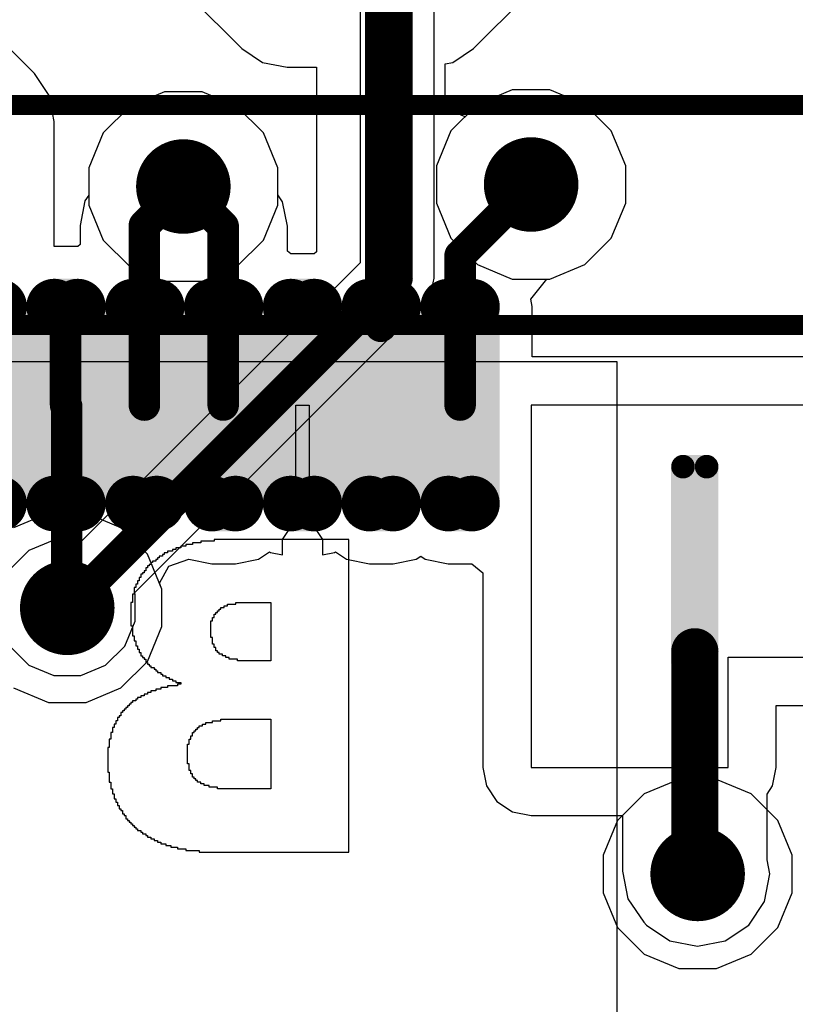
# Model space of a CAD drawing. Header units: millimetres. Extents: x -0.08 to 3.17, y -0.08 to 4.88.
# Tile 74 of 256: x 1.75 to 1.94, y 1.29 to 1.53. Entities that reach past the tile are written whole.
import ezdxf

# ---------------------------------------------------------------- set-up
doc = ezdxf.new("R2010")
doc.units = ezdxf.units.MM
doc.header["$MEASUREMENT"] = 0
for name, color, linetype in [('BottomLayer', 5, 'Continuous'), ('BottomOverlay', 54, 'Continuous'), ('Mechanical13', 56, 'Continuous'), ('Mechanical15', 56, 'Continuous'), ('MidLayer1', 16, 'Continuous'), ('MidLayer2', 76, 'Continuous'), ('MultiLayer', 9, 'Continuous'), ('TopLayer', 1, 'Continuous'), ('TopPaste', 8, 'Continuous'), ('TopSolder', 216, 'Continuous'), ('ViaHoleLayer', 16, 'Continuous')]:
    doc.layers.add(name, color=color, linetype=linetype)

# ---------------------------------------------------------------- blocks, each defined once
blk = doc.blocks.new('SFV24R_1STBE1HLF_F_________1_534')
at = {"layer": 'Mechanical13', "const_width": 0.005}
blk.add_lwpolyline([(-0.345, 0.02), (0.345, 0.02)], dxfattribs=at)
at = {"layer": 'Mechanical15', "const_width": 0.005}
blk.add_lwpolyline([(-0.39, 0.075), (0.39, 0.075)], dxfattribs=at)
at = {"layer": 'TopLayer'}
for p, q in [((0.32087, 0), (0.24409, 0)), ((0.24409, 0), (0.24409, -0.09055)), ((0.29331, -0.09055), (0.29331, -0.06299)), ((0.29331, -0.06299), (0.34843, -0.06299)), ((0.24409, -0.09055), (0.29331, -0.09055))]:
    blk.add_line(p, q, dxfattribs=at)
at = {"layer": 'TopLayer', "const_width": 0.00295}
for points in [[(0.12352, 0.02461, 1), (0.12648, 0.02461, 1)], [(0.12943, 0.02461, 1), (0.13238, 0.02461, 1)], [(0.14321, 0.02461, 1), (0.14616, 0.02461, 1)], [(0.14911, 0.02461, 1), (0.15207, 0.02461, 1)], [(0.16289, 0.02461, 1), (0.16585, 0.02461, 1)], [(0.1688, 0.02461, 1), (0.17175, 0.02461, 1)], [(0.18258, 0.02461, 1), (0.18553, 0.02461, 1)], [(0.18848, 0.02461, 1), (0.19144, 0.02461, 1)], [(0.20226, 0.02461, 1), (0.20522, 0.02461, 1)], [(0.20817, 0.02461, 1), (0.21112, 0.02461, 1)], [(0.22195, 0.02461, 1), (0.2249, 0.02461, 1)], [(0.22785, 0.02461, 1), (0.23081, 0.02461, 1)], [(0.28057, -0.01539, 1), (0.28352, -0.01539, 1)], [(0.28648, -0.01539, 1), (0.28943, -0.01539, 1)], [(0.12352, -0.02461, 1), (0.12648, -0.02461, 1)], [(0.12943, -0.02461, 1), (0.13238, -0.02461, 1)], [(0.14321, -0.02461, 1), (0.14616, -0.02461, 1)], [(0.14911, -0.02461, 1), (0.15207, -0.02461, 1)], [(0.16289, -0.02461, 1), (0.16585, -0.02461, 1)], [(0.1688, -0.02461, 1), (0.17175, -0.02461, 1)], [(0.18258, -0.02461, 1), (0.18553, -0.02461, 1)], [(0.18848, -0.02461, 1), (0.19144, -0.02461, 1)], [(0.20226, -0.02461, 1), (0.20522, -0.02461, 1)], [(0.20817, -0.02461, 1), (0.21112, -0.02461, 1)], [(0.22195, -0.02461, 1), (0.2249, -0.02461, 1)], [(0.22785, -0.02461, 1), (0.23081, -0.02461, 1)], [(0.28057, -0.06461, 1), (0.28352, -0.06461, 1)], [(0.28648, -0.06461, 1), (0.28943, -0.06461, 1)]]:
    blk.add_lwpolyline(points, format="xyb", close=True, dxfattribs=at)
at = {"layer": 'TopLayer'}
for points in [[(0.13091, 0.02756), (0.125, 0.02756), (0.13091, -0.02756), (0.125, -0.02756)], [(0.15059, 0.02756), (0.14469, 0.02756), (0.15059, -0.02756), (0.14469, -0.02756)], [(0.17028, 0.02756), (0.16437, 0.02756), (0.17028, -0.02756), (0.16437, -0.02756)], [(0.18996, 0.02756), (0.18406, 0.02756), (0.18996, -0.02756), (0.18406, -0.02756)], [(0.20965, 0.02756), (0.20374, 0.02756), (0.20965, -0.02756), (0.20374, -0.02756)], [(0.22933, 0.02756), (0.22343, 0.02756), (0.22933, -0.02756), (0.22343, -0.02756)], [(0.13386, 0.02461), (0.12205, 0.02461), (0.13386, -0.02461), (0.12205, -0.02461)], [(0.15354, 0.02461), (0.14173, 0.02461), (0.15354, -0.02461), (0.14173, -0.02461)], [(0.17323, 0.02461), (0.16142, 0.02461), (0.17323, -0.02461), (0.16142, -0.02461)], [(0.19291, 0.02461), (0.1811, 0.02461), (0.19291, -0.02461), (0.1811, -0.02461)], [(0.2126, 0.02461), (0.20079, 0.02461), (0.2126, -0.02461), (0.20079, -0.02461)], [(0.23228, 0.02461), (0.22047, 0.02461), (0.23228, -0.02461), (0.22047, -0.02461)], [(0.28205, -0.06756), (0.28795, -0.06756), (0.28205, -0.01244), (0.28795, -0.01244)], [(0.27909, -0.06461), (0.29091, -0.06461), (0.27909, -0.01539), (0.29091, -0.01539)]]:
    blk.add_solid(points, dxfattribs=at)
at = {"layer": 'TopPaste', "const_width": 0.00295}
for points in [[(0.12352, 0.02461, 1), (0.12648, 0.02461, 1)], [(0.12943, 0.02461, 1), (0.13238, 0.02461, 1)], [(0.14321, 0.02461, 1), (0.14616, 0.02461, 1)], [(0.14911, 0.02461, 1), (0.15207, 0.02461, 1)], [(0.16289, 0.02461, 1), (0.16585, 0.02461, 1)], [(0.1688, 0.02461, 1), (0.17175, 0.02461, 1)], [(0.18258, 0.02461, 1), (0.18553, 0.02461, 1)], [(0.18848, 0.02461, 1), (0.19144, 0.02461, 1)], [(0.20226, 0.02461, 1), (0.20522, 0.02461, 1)], [(0.20817, 0.02461, 1), (0.21112, 0.02461, 1)], [(0.22195, 0.02461, 1), (0.2249, 0.02461, 1)], [(0.22785, 0.02461, 1), (0.23081, 0.02461, 1)], [(0.28057, -0.01539, 1), (0.28352, -0.01539, 1)], [(0.28648, -0.01539, 1), (0.28943, -0.01539, 1)], [(0.12352, -0.02461, 1), (0.12648, -0.02461, 1)], [(0.12943, -0.02461, 1), (0.13238, -0.02461, 1)], [(0.14321, -0.02461, 1), (0.14616, -0.02461, 1)], [(0.14911, -0.02461, 1), (0.15207, -0.02461, 1)], [(0.16289, -0.02461, 1), (0.16585, -0.02461, 1)], [(0.1688, -0.02461, 1), (0.17175, -0.02461, 1)], [(0.18258, -0.02461, 1), (0.18553, -0.02461, 1)], [(0.18848, -0.02461, 1), (0.19144, -0.02461, 1)], [(0.20226, -0.02461, 1), (0.20522, -0.02461, 1)], [(0.20817, -0.02461, 1), (0.21112, -0.02461, 1)], [(0.22195, -0.02461, 1), (0.2249, -0.02461, 1)], [(0.22785, -0.02461, 1), (0.23081, -0.02461, 1)], [(0.28057, -0.06461, 1), (0.28352, -0.06461, 1)], [(0.28648, -0.06461, 1), (0.28943, -0.06461, 1)]]:
    blk.add_lwpolyline(points, format="xyb", close=True, dxfattribs=at)
at = {"layer": 'TopPaste'}
for points in [[(0.13091, 0.02756), (0.125, 0.02756), (0.13091, -0.02756), (0.125, -0.02756)], [(0.15059, 0.02756), (0.14469, 0.02756), (0.15059, -0.02756), (0.14469, -0.02756)], [(0.17028, 0.02756), (0.16437, 0.02756), (0.17028, -0.02756), (0.16437, -0.02756)], [(0.18996, 0.02756), (0.18406, 0.02756), (0.18996, -0.02756), (0.18406, -0.02756)], [(0.20965, 0.02756), (0.20374, 0.02756), (0.20965, -0.02756), (0.20374, -0.02756)], [(0.22933, 0.02756), (0.22343, 0.02756), (0.22933, -0.02756), (0.22343, -0.02756)], [(0.13386, 0.02461), (0.12205, 0.02461), (0.13386, -0.02461), (0.12205, -0.02461)], [(0.15354, 0.02461), (0.14173, 0.02461), (0.15354, -0.02461), (0.14173, -0.02461)], [(0.17323, 0.02461), (0.16142, 0.02461), (0.17323, -0.02461), (0.16142, -0.02461)], [(0.19291, 0.02461), (0.1811, 0.02461), (0.19291, -0.02461), (0.1811, -0.02461)], [(0.2126, 0.02461), (0.20079, 0.02461), (0.2126, -0.02461), (0.20079, -0.02461)], [(0.23228, 0.02461), (0.22047, 0.02461), (0.23228, -0.02461), (0.22047, -0.02461)], [(0.28205, -0.06756), (0.28795, -0.06756), (0.28205, -0.01244), (0.28795, -0.01244)], [(0.27909, -0.06461), (0.29091, -0.06461), (0.27909, -0.01539), (0.29091, -0.01539)]]:
    blk.add_solid(points, dxfattribs=at)
at = {"layer": 'TopSolder'}
for points, const_width in [([(0.10774, 0.02461, 1), (0.1147, 0.02461, 1)], 0.00695), ([(0.12152, 0.02461, 1), (0.12848, 0.02461, 1)], 0.00695), ([(0.12743, 0.02461, 1), (0.13438, 0.02461, 1)], 0.00695), ([(0.14121, 0.02461, 1), (0.14816, 0.02461, 1)], 0.00695), ([(0.14711, 0.02461, 1), (0.15407, 0.02461, 1)], 0.00695), ([(0.16089, 0.02461, 1), (0.16785, 0.02461, 1)], 0.00695), ([(0.1668, 0.02461, 1), (0.17375, 0.02461, 1)], 0.00695), ([(0.18058, 0.02461, 1), (0.18753, 0.02461, 1)], 0.00695), ([(0.18648, 0.02461, 1), (0.19344, 0.02461, 1)], 0.00695), ([(0.20026, 0.02461, 1), (0.20722, 0.02461, 1)], 0.00695), ([(0.20617, 0.02461, 1), (0.21312, 0.02461, 1)], 0.00695), ([(0.21995, 0.02461, 1), (0.2269, 0.02461, 1)], 0.00695), ([(0.22585, 0.02461, 1), (0.23281, 0.02461, 1)], 0.00695), ([(0.28057, -0.01539, 1), (0.28352, -0.01539, 1)], 0.00295), ([(0.28648, -0.01539, 1), (0.28943, -0.01539, 1)], 0.00295), ([(0.10774, -0.02461, 1), (0.1147, -0.02461, 1)], 0.00695), ([(0.12152, -0.02461, 1), (0.12848, -0.02461, 1)], 0.00695), ([(0.12743, -0.02461, 1), (0.13438, -0.02461, 1)], 0.00695), ([(0.14121, -0.02461, 1), (0.14816, -0.02461, 1)], 0.00695), ([(0.14711, -0.02461, 1), (0.15407, -0.02461, 1)], 0.00695), ([(0.16089, -0.02461, 1), (0.16785, -0.02461, 1)], 0.00695), ([(0.1668, -0.02461, 1), (0.17375, -0.02461, 1)], 0.00695), ([(0.18058, -0.02461, 1), (0.18753, -0.02461, 1)], 0.00695), ([(0.18648, -0.02461, 1), (0.19344, -0.02461, 1)], 0.00695), ([(0.20026, -0.02461, 1), (0.20722, -0.02461, 1)], 0.00695), ([(0.20617, -0.02461, 1), (0.21312, -0.02461, 1)], 0.00695), ([(0.21995, -0.02461, 1), (0.2269, -0.02461, 1)], 0.00695), ([(0.22585, -0.02461, 1), (0.23281, -0.02461, 1)], 0.00695), ([(0.28057, -0.06461, 1), (0.28352, -0.06461, 1)], 0.00295), ([(0.28648, -0.06461, 1), (0.28943, -0.06461, 1)], 0.00295)]:
    blk.add_lwpolyline(points, format="xyb", close=True, dxfattribs=dict(at, const_width=const_width))
for points in [[(0.13091, 0.03156), (0.125, 0.03156), (0.13091, -0.03156), (0.125, -0.03156)], [(0.15059, 0.03156), (0.14469, 0.03156), (0.15059, -0.03156), (0.14469, -0.03156)], [(0.17028, 0.03156), (0.16437, 0.03156), (0.17028, -0.03156), (0.16437, -0.03156)], [(0.18996, 0.03156), (0.18406, 0.03156), (0.18996, -0.03156), (0.18406, -0.03156)], [(0.20965, 0.03156), (0.20374, 0.03156), (0.20965, -0.03156), (0.20374, -0.03156)], [(0.22933, 0.03156), (0.22343, 0.03156), (0.22933, -0.03156), (0.22343, -0.03156)], [(0.11817, 0.02461), (0.09836, 0.02461), (0.11817, -0.02461), (0.09836, -0.02461)], [(0.13786, 0.02461), (0.11805, 0.02461), (0.13786, -0.02461), (0.11805, -0.02461)], [(0.15754, 0.02461), (0.13773, 0.02461), (0.15754, -0.02461), (0.13773, -0.02461)], [(0.17723, 0.02461), (0.15742, 0.02461), (0.17723, -0.02461), (0.15742, -0.02461)], [(0.19691, 0.02461), (0.1771, 0.02461), (0.19691, -0.02461), (0.1771, -0.02461)], [(0.2166, 0.02461), (0.19679, 0.02461), (0.2166, -0.02461), (0.19679, -0.02461)], [(0.23628, 0.02461), (0.21647, 0.02461), (0.23628, -0.02461), (0.21647, -0.02461)], [(0.28205, -0.06756), (0.28795, -0.06756), (0.28205, -0.01244), (0.28795, -0.01244)], [(0.27909, -0.06461), (0.29091, -0.06461), (0.27909, -0.01539), (0.29091, -0.01539)]]:
    blk.add_solid(points, dxfattribs=at)

msp = doc.modelspace()

# ---------------------------------------------------------------- linework, layer by layer
at = {"layer": 'BottomLayer'}
for p, q in [((1.87325, 1.51575), (1.86457, 1.51215)), ((1.88265, 1.51575), (1.87325, 1.51575)), ((1.89133, 1.51215), (1.88265, 1.51575)), ((1.7864, 1.51525), (1.77772, 1.51165)), ((1.7958, 1.51525), (1.7864, 1.51525)), ((1.80448, 1.51165), (1.7958, 1.51525)), ((1.77772, 1.51165), (1.77107, 1.50501)), ((1.81112, 1.50501), (1.80448, 1.51165)), ((1.86457, 1.51215), (1.85793, 1.50551)), ((1.89798, 1.50551), (1.89133, 1.51215)), ((1.77107, 1.50501), (1.76748, 1.49633)), ((1.81472, 1.49633), (1.81112, 1.50501)), ((1.85793, 1.50551), (1.85433, 1.49682)), ((1.90157, 1.49682), (1.89798, 1.50551)), ((1.76748, 1.49633), (1.76748, 1.48693)), ((1.81472, 1.48693), (1.81472, 1.49633)), ((1.85433, 1.49682), (1.85433, 1.48743)), ((1.90157, 1.48743), (1.90157, 1.49682)), ((1.76748, 1.48693), (1.77107, 1.47825)), ((1.81112, 1.47825), (1.81472, 1.48693)), ((1.85433, 1.48743), (1.85793, 1.47875)), ((1.89798, 1.47875), (1.90157, 1.48743)), ((1.77107, 1.47825), (1.77772, 1.4716)), ((1.80448, 1.4716), (1.81112, 1.47825)), ((1.85793, 1.47875), (1.86457, 1.4721)), ((1.89133, 1.4721), (1.89798, 1.47875)), ((1.77772, 1.4716), (1.7864, 1.46801)), ((1.7958, 1.46801), (1.80448, 1.4716)), ((1.86457, 1.4721), (1.87325, 1.4685)), ((1.88265, 1.4685), (1.89133, 1.4721)), ((1.7864, 1.46801), (1.7958, 1.46801)), ((1.87325, 1.4685), (1.88265, 1.4685)), ((1.7574, 1.40997), (1.74871, 1.40637)), ((1.76679, 1.40997), (1.7574, 1.40997)), ((1.77548, 1.40637), (1.76679, 1.40997)), ((1.78212, 1.39973), (1.77548, 1.40637)), ((1.78572, 1.39104), (1.78212, 1.39973)), ((1.78572, 1.38165), (1.78572, 1.39104)), ((1.78212, 1.37296), (1.78572, 1.38165)), ((1.77548, 1.36632), (1.78212, 1.37296)), ((1.74871, 1.36632), (1.7574, 1.36272)), ((1.76679, 1.36272), (1.77548, 1.36632)), ((1.7574, 1.36272), (1.76679, 1.36272))]:
    msp.add_line(p, q, dxfattribs=at)
at = {"layer": 'BottomLayer', "const_width": 0.01181}
for points in [[(1.78519, 1.49163, 1), (1.797, 1.49163, 1)], [(1.87205, 1.49213, 1), (1.88386, 1.49213, 1)], [(1.75619, 1.38634, 1), (1.768, 1.38634, 1)], [(1.91364, 1.31984, 1), (1.92545, 1.31984, 1)]]:
    msp.add_lwpolyline(points, format="xyb", close=True, dxfattribs=at)
at = {"layer": 'BottomOverlay'}
for p, q in [((1.20598, 1.44793), (1.89939, 1.44793)), ((1.89939, 1.44793), (1.89939, 1.12243)), ((1.79547, 1.40262), (1.79339, 1.40262)), ((1.79339, 1.40262), (1.79339, 1.4022)), ((1.79879, 1.40303), (1.79547, 1.40303)), ((1.79547, 1.40303), (1.79547, 1.40262)), ((1.83246, 1.40345), (1.79879, 1.40345)), ((1.79879, 1.40345), (1.79879, 1.40303)), ((1.83246, 1.32987), (1.83246, 1.40345)), ((1.78715, 1.40012), (1.78632, 1.40012)), ((1.78632, 1.40012), (1.78632, 1.39971)), ((1.7884, 1.40054), (1.78715, 1.40054)), ((1.78715, 1.40054), (1.78715, 1.40012)), ((1.78923, 1.40095), (1.7884, 1.40095)), ((1.7884, 1.40095), (1.7884, 1.40054)), ((1.79048, 1.40137), (1.78923, 1.40137)), ((1.78923, 1.40137), (1.78923, 1.40095)), ((1.79172, 1.40178), (1.79048, 1.40178)), ((1.79048, 1.40178), (1.79048, 1.40137)), ((1.79339, 1.4022), (1.79172, 1.4022)), ((1.79172, 1.4022), (1.79172, 1.40178)), ((1.78341, 1.39763), (1.78299, 1.39763)), ((1.78299, 1.39763), (1.78299, 1.39721)), ((1.78424, 1.39804), (1.78341, 1.39804)), ((1.78341, 1.39804), (1.78341, 1.39763)), ((1.78466, 1.39846), (1.78424, 1.39846)), ((1.78424, 1.39846), (1.78424, 1.39804)), ((1.78507, 1.39887), (1.78466, 1.39887)), ((1.78466, 1.39887), (1.78466, 1.39846)), ((1.7859, 1.39929), (1.78507, 1.39929)), ((1.78507, 1.39929), (1.78507, 1.39887)), ((1.78632, 1.39971), (1.7859, 1.39971)), ((1.7859, 1.39971), (1.7859, 1.39929)), ((1.78133, 1.39513), (1.78092, 1.39513)), ((1.78092, 1.39513), (1.78092, 1.39472)), ((1.78175, 1.39555), (1.78133, 1.39555)), ((1.78133, 1.39555), (1.78133, 1.39513)), ((1.78216, 1.39638), (1.78175, 1.39638)), ((1.78175, 1.39638), (1.78175, 1.39555)), ((1.78258, 1.3968), (1.78216, 1.3968)), ((1.78216, 1.3968), (1.78216, 1.39638)), ((1.78299, 1.39721), (1.78258, 1.39721)), ((1.78258, 1.39721), (1.78258, 1.3968)), ((1.78008, 1.39305), (1.77967, 1.39305)), ((1.77967, 1.39305), (1.77967, 1.39222)), ((1.7805, 1.39389), (1.78008, 1.39389)), ((1.78008, 1.39389), (1.78008, 1.39305)), ((1.78092, 1.39472), (1.7805, 1.39472)), ((1.7805, 1.39472), (1.7805, 1.39389)), ((1.77925, 1.39139), (1.77884, 1.39139)), ((1.77884, 1.39139), (1.77884, 1.38973)), ((1.77967, 1.39222), (1.77925, 1.39222)), ((1.77925, 1.39222), (1.77925, 1.39139)), ((1.77884, 1.38973), (1.77842, 1.38973)), ((1.77842, 1.38973), (1.77842, 1.38765)), ((1.77842, 1.38765), (1.77801, 1.38765)), ((1.77801, 1.38765), (1.77801, 1.38183)), ((1.79962, 1.38516), (1.79962, 1.38557)), ((1.79962, 1.38557), (1.80004, 1.38557)), ((1.80004, 1.38557), (1.80004, 1.38599)), ((1.80004, 1.38599), (1.80045, 1.38599)), ((1.80045, 1.38599), (1.80045, 1.3864)), ((1.80045, 1.3864), (1.80129, 1.3864)), ((1.80129, 1.3864), (1.80129, 1.38682)), ((1.80129, 1.38682), (1.80212, 1.38682)), ((1.80212, 1.38682), (1.80212, 1.38723)), ((1.80212, 1.38723), (1.80419, 1.38723)), ((1.80419, 1.38723), (1.80419, 1.38765)), ((1.80419, 1.38765), (1.81292, 1.38765)), ((1.81292, 1.38765), (1.81292, 1.37767)), ((1.79796, 1.37892), (1.79796, 1.38308)), ((1.79796, 1.38308), (1.79838, 1.38308)), ((1.79838, 1.38308), (1.79838, 1.38391)), ((1.79838, 1.38391), (1.79879, 1.38391)), ((1.79879, 1.38391), (1.79879, 1.38474)), ((1.79879, 1.38474), (1.79921, 1.38474)), ((1.79921, 1.38474), (1.79921, 1.38516)), ((1.79921, 1.38516), (1.79962, 1.38516)), ((1.77801, 1.38183), (1.77842, 1.38183)), ((1.77842, 1.38183), (1.77842, 1.37934)), ((1.77842, 1.37934), (1.77884, 1.37934)), ((1.77884, 1.37934), (1.77884, 1.37809)), ((1.77884, 1.37809), (1.77925, 1.37809)), ((1.77925, 1.37809), (1.77925, 1.37684)), ((1.79838, 1.37892), (1.79796, 1.37892)), ((1.79838, 1.37726), (1.79838, 1.37892)), ((1.77925, 1.37684), (1.77967, 1.37684)), ((1.77967, 1.37684), (1.77967, 1.37601)), ((1.77967, 1.37601), (1.78008, 1.37601)), ((1.78008, 1.37601), (1.78008, 1.37518)), ((1.79879, 1.37726), (1.79838, 1.37726)), ((1.79879, 1.37643), (1.79879, 1.37726)), ((1.79921, 1.37643), (1.79879, 1.37643)), ((1.79921, 1.37559), (1.79921, 1.37643)), ((1.79962, 1.37559), (1.79921, 1.37559)), ((1.79962, 1.37518), (1.79962, 1.37559)), ((1.81292, 1.37767), (1.81292, 1.37726)), ((1.81292, 1.37726), (1.81292, 1.3731)), ((1.78008, 1.37518), (1.7805, 1.37518)), ((1.7805, 1.37518), (1.7805, 1.37435)), ((1.7805, 1.37435), (1.78092, 1.37435)), ((1.78092, 1.37435), (1.78092, 1.37393)), ((1.78092, 1.37393), (1.78133, 1.37393)), ((1.78133, 1.37393), (1.78133, 1.37352)), ((1.78133, 1.37352), (1.78175, 1.37352)), ((1.78175, 1.37352), (1.78175, 1.37268)), ((1.80004, 1.37518), (1.79962, 1.37518)), ((1.80004, 1.37476), (1.80004, 1.37518)), ((1.80087, 1.37476), (1.80004, 1.37476)), ((1.80087, 1.37435), (1.80087, 1.37476)), ((1.8017, 1.37435), (1.80087, 1.37435)), ((1.8017, 1.37393), (1.8017, 1.37435)), ((1.80253, 1.37393), (1.8017, 1.37393)), ((1.80253, 1.37352), (1.80253, 1.37393)), ((1.80461, 1.37352), (1.80253, 1.37352)), ((1.80461, 1.3731), (1.80461, 1.37352)), ((1.81292, 1.3731), (1.80461, 1.3731)), ((1.78175, 1.37268), (1.78216, 1.37268)), ((1.78216, 1.37268), (1.78216, 1.37227)), ((1.78216, 1.37227), (1.78258, 1.37227)), ((1.78258, 1.37227), (1.78258, 1.37185)), ((1.78258, 1.37185), (1.78299, 1.37185)), ((1.78299, 1.37185), (1.78299, 1.37144)), ((1.78299, 1.37144), (1.78383, 1.37144)), ((1.78383, 1.37144), (1.78383, 1.37102)), ((1.78383, 1.37102), (1.78424, 1.37102)), ((1.78424, 1.37102), (1.78424, 1.37061)), ((1.78424, 1.37061), (1.78466, 1.37061)), ((1.78466, 1.37061), (1.78466, 1.37019)), ((1.78466, 1.37019), (1.78549, 1.37019)), ((1.78549, 1.37019), (1.78549, 1.36977)), ((1.78549, 1.36977), (1.7859, 1.36977)), ((1.7859, 1.36977), (1.7859, 1.36936)), ((1.7859, 1.36936), (1.78674, 1.36936)), ((1.78674, 1.36936), (1.78674, 1.36894)), ((1.78674, 1.36894), (1.78757, 1.36894)), ((1.78757, 1.36894), (1.78757, 1.36853)), ((1.78757, 1.36853), (1.7884, 1.36853)), ((1.7884, 1.36853), (1.7884, 1.36811)), ((1.7884, 1.36811), (1.78923, 1.36811)), ((1.78923, 1.36811), (1.78923, 1.3677)), ((1.78424, 1.36562), (1.78299, 1.36562)), ((1.78299, 1.36562), (1.78299, 1.3652)), ((1.78549, 1.36603), (1.78424, 1.36603)), ((1.78424, 1.36603), (1.78424, 1.36562)), ((1.78715, 1.36645), (1.78549, 1.36645)), ((1.78549, 1.36645), (1.78549, 1.36603)), ((1.78965, 1.36686), (1.78715, 1.36686)), ((1.78715, 1.36686), (1.78715, 1.36645)), ((1.78923, 1.3677), (1.79048, 1.3677)), ((1.79048, 1.36728), (1.78965, 1.36728)), ((1.78965, 1.36728), (1.78965, 1.36686)), ((1.79048, 1.3677), (1.79048, 1.36728)), ((1.77967, 1.36354), (1.77925, 1.36354)), ((1.77925, 1.36354), (1.77925, 1.36312)), ((1.7805, 1.36395), (1.77967, 1.36395)), ((1.77967, 1.36395), (1.77967, 1.36354)), ((1.78133, 1.36437), (1.7805, 1.36437)), ((1.7805, 1.36437), (1.7805, 1.36395)), ((1.78216, 1.36479), (1.78133, 1.36479)), ((1.78133, 1.36479), (1.78133, 1.36437)), ((1.78299, 1.3652), (1.78216, 1.3652)), ((1.78216, 1.3652), (1.78216, 1.36479)), ((1.77676, 1.36104), (1.77634, 1.36104)), ((1.77634, 1.36104), (1.77634, 1.36063)), ((1.77717, 1.36146), (1.77676, 1.36146)), ((1.77676, 1.36146), (1.77676, 1.36104)), ((1.77759, 1.36188), (1.77717, 1.36188)), ((1.77717, 1.36188), (1.77717, 1.36146)), ((1.77801, 1.36229), (1.77759, 1.36229)), ((1.77759, 1.36229), (1.77759, 1.36188)), ((1.77842, 1.36271), (1.77801, 1.36271)), ((1.77801, 1.36271), (1.77801, 1.36229)), ((1.77925, 1.36312), (1.77842, 1.36312)), ((1.77842, 1.36312), (1.77842, 1.36271)), ((1.7751, 1.35897), (1.77468, 1.35897)), ((1.77468, 1.35897), (1.77468, 1.35813)), ((1.77551, 1.35938), (1.7751, 1.35938)), ((1.7751, 1.35938), (1.7751, 1.35897)), ((1.77593, 1.36021), (1.77551, 1.36021)), ((1.77551, 1.36021), (1.77551, 1.35938)), ((1.77634, 1.36063), (1.77593, 1.36063)), ((1.77593, 1.36063), (1.77593, 1.36021)), ((1.80045, 1.35813), (1.80045, 1.35855)), ((1.80045, 1.35855), (1.81292, 1.35855)), ((1.81292, 1.35855), (1.81292, 1.34109)), ((1.77385, 1.35647), (1.77343, 1.35647)), ((1.77343, 1.35647), (1.77343, 1.35522)), ((1.77426, 1.3573), (1.77385, 1.3573)), ((1.77385, 1.3573), (1.77385, 1.35647)), ((1.77468, 1.35813), (1.77426, 1.35813)), ((1.77426, 1.35813), (1.77426, 1.3573)), ((1.79422, 1.35564), (1.79422, 1.35606)), ((1.79422, 1.35606), (1.79463, 1.35606)), ((1.79463, 1.35606), (1.79463, 1.35647)), ((1.79463, 1.35647), (1.79505, 1.35647)), ((1.79505, 1.35647), (1.79505, 1.35689)), ((1.79505, 1.35689), (1.79588, 1.35689)), ((1.79588, 1.35689), (1.79588, 1.3573)), ((1.79588, 1.3573), (1.79671, 1.3573)), ((1.79671, 1.3573), (1.79671, 1.35772)), ((1.79671, 1.35772), (1.79838, 1.35772)), ((1.79838, 1.35772), (1.79838, 1.35813)), ((1.79838, 1.35813), (1.80045, 1.35813)), ((1.77302, 1.35356), (1.7726, 1.35356)), ((1.7726, 1.35356), (1.7726, 1.35148)), ((1.77343, 1.35522), (1.77302, 1.35522)), ((1.77302, 1.35522), (1.77302, 1.35356)), ((1.79256, 1.35231), (1.79256, 1.35356)), ((1.79256, 1.35356), (1.79297, 1.35356)), ((1.79297, 1.35356), (1.79297, 1.35439)), ((1.79297, 1.35439), (1.79339, 1.35439)), ((1.79339, 1.35439), (1.79339, 1.35522)), ((1.79339, 1.35522), (1.7938, 1.35522)), ((1.7938, 1.35522), (1.7938, 1.35564)), ((1.7938, 1.35564), (1.79422, 1.35564)), ((1.7726, 1.35148), (1.77219, 1.35148)), ((1.77219, 1.35148), (1.77219, 1.34525)), ((1.79214, 1.3494), (1.79214, 1.35231)), ((1.79214, 1.35231), (1.79256, 1.35231)), ((1.79214, 1.34899), (1.79214, 1.3494)), ((1.79214, 1.34733), (1.79214, 1.34899)), ((1.79256, 1.34733), (1.79214, 1.34733)), ((1.79256, 1.34566), (1.79256, 1.34733)), ((1.77219, 1.34525), (1.7726, 1.34525)), ((1.7726, 1.34525), (1.7726, 1.34275)), ((1.79297, 1.34566), (1.79256, 1.34566)), ((1.79297, 1.34483), (1.79297, 1.34566)), ((1.79339, 1.34483), (1.79297, 1.34483)), ((1.79339, 1.344), (1.79339, 1.34483)), ((1.7938, 1.344), (1.79339, 1.344)), ((1.7938, 1.34358), (1.7938, 1.344)), ((1.79422, 1.34358), (1.7938, 1.34358)), ((1.79422, 1.34317), (1.79422, 1.34358)), ((1.7726, 1.34275), (1.77302, 1.34275)), ((1.77302, 1.34275), (1.77302, 1.34109)), ((1.77302, 1.34109), (1.77343, 1.34109)), ((1.77343, 1.34109), (1.77343, 1.33984)), ((1.79463, 1.34317), (1.79422, 1.34317)), ((1.79463, 1.34275), (1.79463, 1.34317)), ((1.79547, 1.34275), (1.79463, 1.34275)), ((1.79547, 1.34234), (1.79547, 1.34275)), ((1.7963, 1.34234), (1.79547, 1.34234)), ((1.7963, 1.34192), (1.7963, 1.34234)), ((1.79754, 1.34192), (1.7963, 1.34192)), ((1.79754, 1.34151), (1.79754, 1.34192)), ((1.79962, 1.34151), (1.79754, 1.34151)), ((1.79962, 1.34109), (1.79962, 1.34151)), ((1.81292, 1.34109), (1.79962, 1.34109)), ((1.77343, 1.33984), (1.77385, 1.33984)), ((1.77385, 1.33984), (1.77385, 1.3386)), ((1.77385, 1.3386), (1.77426, 1.3386)), ((1.77426, 1.3386), (1.77426, 1.33776)), ((1.77426, 1.33776), (1.77468, 1.33776)), ((1.77468, 1.33776), (1.77468, 1.33693)), ((1.77468, 1.33693), (1.7751, 1.33693)), ((1.7751, 1.33693), (1.7751, 1.3361)), ((1.7751, 1.3361), (1.77551, 1.3361)), ((1.77551, 1.3361), (1.77551, 1.33569)), ((1.77551, 1.33569), (1.77593, 1.33569)), ((1.77593, 1.33569), (1.77593, 1.33485)), ((1.77593, 1.33485), (1.77634, 1.33485)), ((1.77634, 1.33485), (1.77634, 1.33444)), ((1.77634, 1.33444), (1.77676, 1.33444)), ((1.77676, 1.33444), (1.77676, 1.33361)), ((1.77676, 1.33361), (1.77717, 1.33361)), ((1.77717, 1.33361), (1.77717, 1.33319)), ((1.77717, 1.33319), (1.77759, 1.33319)), ((1.77759, 1.33319), (1.77759, 1.33278)), ((1.77759, 1.33278), (1.77801, 1.33278)), ((1.77801, 1.33278), (1.77801, 1.33236)), ((1.77801, 1.33236), (1.77842, 1.33236)), ((1.77842, 1.33236), (1.77842, 1.33194)), ((1.77842, 1.33194), (1.77884, 1.33194)), ((1.77884, 1.33194), (1.77884, 1.33153)), ((1.77884, 1.33153), (1.77925, 1.33153)), ((1.77925, 1.33153), (1.77925, 1.33111)), ((1.77925, 1.33111), (1.77967, 1.33111)), ((1.77967, 1.33111), (1.77967, 1.3307)), ((1.77967, 1.3307), (1.7805, 1.3307)), ((1.7805, 1.3307), (1.7805, 1.33028)), ((1.7805, 1.33028), (1.78092, 1.33028)), ((1.78092, 1.33028), (1.78092, 1.32987)), ((1.78092, 1.32987), (1.78175, 1.32987)), ((1.78175, 1.32987), (1.78175, 1.32945)), ((1.78175, 1.32945), (1.78216, 1.32945)), ((1.78216, 1.32945), (1.78216, 1.32903)), ((1.78216, 1.32903), (1.78299, 1.32903)), ((1.78299, 1.32903), (1.78299, 1.32862)), ((1.83246, 1.32945), (1.83246, 1.32987)), ((1.83246, 1.32529), (1.83246, 1.32945)), ((1.78299, 1.32862), (1.78383, 1.32862)), ((1.78383, 1.32862), (1.78383, 1.3282)), ((1.78383, 1.3282), (1.78466, 1.3282)), ((1.78466, 1.3282), (1.78466, 1.32779)), ((1.78466, 1.32779), (1.78549, 1.32779)), ((1.78549, 1.32779), (1.78549, 1.32737)), ((1.78549, 1.32737), (1.78674, 1.32737)), ((1.78674, 1.32737), (1.78674, 1.32696)), ((1.78674, 1.32696), (1.78798, 1.32696)), ((1.78798, 1.32696), (1.78798, 1.32654)), ((1.78798, 1.32654), (1.78965, 1.32654)), ((1.78965, 1.32654), (1.78965, 1.32612)), ((1.78965, 1.32612), (1.79172, 1.32612)), ((1.79172, 1.32612), (1.79172, 1.32571)), ((1.79172, 1.32571), (1.79505, 1.32571)), ((1.79505, 1.32571), (1.79505, 1.32529)), ((1.79505, 1.32529), (1.83246, 1.32529))]:
    msp.add_line(p, q, dxfattribs=at)
at = {"layer": 'MidLayer1'}
for p, q in [((1.87325, 1.51575), (1.86457, 1.51215)), ((1.88265, 1.51575), (1.87325, 1.51575)), ((1.89133, 1.51215), (1.88265, 1.51575)), ((1.7864, 1.51525), (1.77772, 1.51165)), ((1.7958, 1.51525), (1.7864, 1.51525)), ((1.80448, 1.51165), (1.7958, 1.51525)), ((1.77772, 1.51165), (1.77107, 1.50501)), ((1.81112, 1.50501), (1.80448, 1.51165)), ((1.86457, 1.51215), (1.85793, 1.50551)), ((1.89798, 1.50551), (1.89133, 1.51215)), ((1.77107, 1.50501), (1.76748, 1.49633)), ((1.81472, 1.49633), (1.81112, 1.50501)), ((1.85793, 1.50551), (1.85433, 1.49682)), ((1.90157, 1.49682), (1.89798, 1.50551)), ((1.76748, 1.49633), (1.76748, 1.48693)), ((1.81472, 1.48693), (1.81472, 1.49633)), ((1.85433, 1.49682), (1.85433, 1.48743)), ((1.90157, 1.48743), (1.90157, 1.49682)), ((1.76748, 1.48693), (1.77107, 1.47825)), ((1.81112, 1.47825), (1.81472, 1.48693)), ((1.85433, 1.48743), (1.85793, 1.47875)), ((1.89798, 1.47875), (1.90157, 1.48743)), ((1.77107, 1.47825), (1.77772, 1.4716)), ((1.80448, 1.4716), (1.81112, 1.47825)), ((1.85793, 1.47875), (1.86457, 1.4721)), ((1.89133, 1.4721), (1.89798, 1.47875)), ((1.77772, 1.4716), (1.7864, 1.46801)), ((1.7958, 1.46801), (1.80448, 1.4716)), ((1.86457, 1.4721), (1.87325, 1.4685)), ((1.88265, 1.4685), (1.89133, 1.4721)), ((1.7864, 1.46801), (1.7958, 1.46801)), ((1.87325, 1.4685), (1.88265, 1.4685)), ((1.7574, 1.40997), (1.74871, 1.40637)), ((1.76679, 1.40997), (1.7574, 1.40997)), ((1.77548, 1.40637), (1.76679, 1.40997)), ((1.78212, 1.39973), (1.77548, 1.40637)), ((1.78572, 1.39104), (1.78212, 1.39973)), ((1.78572, 1.38165), (1.78572, 1.39104)), ((1.78212, 1.37296), (1.78572, 1.38165)), ((1.77548, 1.36632), (1.78212, 1.37296)), ((1.74871, 1.36632), (1.7574, 1.36272)), ((1.76679, 1.36272), (1.77548, 1.36632)), ((1.7574, 1.36272), (1.76679, 1.36272))]:
    msp.add_line(p, q, dxfattribs=at)
at = {"layer": 'MidLayer1', "const_width": 0.01181}
for points in [[(1.78519, 1.49163, 1), (1.797, 1.49163, 1)], [(1.87205, 1.49213, 1), (1.88386, 1.49213, 1)], [(1.75619, 1.38634, 1), (1.768, 1.38634, 1)], [(1.91364, 1.31984, 1), (1.92545, 1.31984, 1)]]:
    msp.add_lwpolyline(points, format="xyb", close=True, dxfattribs=at)
at = {"layer": 'MidLayer2'}
for p, q in [((1.8537, 1.46872), (1.8537, 1.74378)), ((1.83524, 1.55401), (1.83524, 1.47255)), ((1.83524, 1.47255), (1.76582, 1.40313)), ((1.853, 1.46519), (1.8537, 1.46872)), ((1.8537, 1.46872), (1.8537, 1.46872)), ((1.851, 1.46219), (1.853, 1.46519)), ((1.77888, 1.39007), (1.851, 1.46219)), ((1.851, 1.46219), (1.851, 1.46219)), ((1.75873, 1.40327), (1.75251, 1.4007)), ((1.76546, 1.40327), (1.75873, 1.40327)), ((1.76582, 1.40313), (1.76546, 1.40327)), ((1.75251, 1.4007), (1.74774, 1.39593)), ((1.77902, 1.38971), (1.77888, 1.39007)), ((1.77902, 1.38298), (1.77902, 1.38971)), ((1.77645, 1.37676), (1.77902, 1.38298)), ((1.74774, 1.37676), (1.75251, 1.37199)), ((1.77168, 1.37199), (1.77645, 1.37676)), ((1.75251, 1.37199), (1.75873, 1.36942)), ((1.76546, 1.36942), (1.77168, 1.37199)), ((1.75873, 1.36942), (1.76546, 1.36942)), ((1.91485, 1.34346), (1.90617, 1.33987)), ((1.92425, 1.34346), (1.91485, 1.34346)), ((1.93293, 1.33987), (1.92425, 1.34346)), ((1.90617, 1.33987), (1.89952, 1.33322)), ((1.93957, 1.33322), (1.93293, 1.33987)), ((1.89952, 1.33322), (1.89593, 1.32454)), ((1.94317, 1.32454), (1.93957, 1.33322)), ((1.89593, 1.32454), (1.89593, 1.31514)), ((1.94317, 1.31514), (1.94317, 1.32454)), ((1.89593, 1.31514), (1.89952, 1.30646)), ((1.93957, 1.30646), (1.94317, 1.31514)), ((1.89952, 1.30646), (1.90617, 1.29982)), ((1.93293, 1.29982), (1.93957, 1.30646)), ((1.90617, 1.29982), (1.91485, 1.29622)), ((1.92425, 1.29622), (1.93293, 1.29982)), ((1.91485, 1.29622), (1.92425, 1.29622))]:
    msp.add_line(p, q, dxfattribs=at)
at = {"layer": 'MidLayer2', "const_width": 0.00787}
for points in [[(1.84447, 1.46872), (1.84447, 1.74378)], [(1.76209, 1.38634), (1.84447, 1.46872)]]:
    msp.add_lwpolyline(points, dxfattribs=at)
at = {"layer": 'MidLayer2'}
for points, const_width in [([(1.78519, 1.49163, 1), (1.797, 1.49163, 1)], 0.01181), ([(1.87205, 1.49213, 1), (1.88386, 1.49213, 1)], 0.01181), ([(1.8425, 1.46872, 1), (1.84644, 1.46872, 1)], 0.00394), ([(1.8425, 1.46872, 1), (1.84644, 1.46872, 1)], 0.00394), ([(1.75619, 1.38634, 1), (1.768, 1.38634, 1)], 0.01181), ([(1.76013, 1.38634, 1), (1.76406, 1.38634, 1)], 0.00394), ([(1.91364, 1.31984, 1), (1.92545, 1.31984, 1)], 0.01181)]:
    msp.add_lwpolyline(points, format="xyb", close=True, dxfattribs=dict(at, const_width=const_width))
at = {"layer": 'MultiLayer', "const_width": 0.01181}
for points in [[(1.78519, 1.49163, 1), (1.797, 1.49163, 1)], [(1.87205, 1.49213, 1), (1.88386, 1.49213, 1)], [(1.75619, 1.38634, 1), (1.768, 1.38634, 1)], [(1.91364, 1.31984, 1), (1.92545, 1.31984, 1)]]:
    msp.add_lwpolyline(points, format="xyb", close=True, dxfattribs=at)
at = {"layer": 'TopLayer'}
for p, q in [((1.75391, 1.51984), (1.70002, 1.57373)), ((1.76016, 1.57164), (1.80568, 1.52612)), ((1.86358, 1.52612), (1.88043, 1.54297)), ((1.80568, 1.52612), (1.80568, 1.52612)), ((1.80568, 1.52612), (1.81089, 1.52264)), ((1.85837, 1.52264), (1.86358, 1.52612)), ((1.81089, 1.52264), (1.81703, 1.52142)), ((1.81703, 1.52142), (1.81703, 1.52142)), ((1.81703, 1.52142), (1.82436, 1.52142)), ((1.82436, 1.52142), (1.82436, 1.47528)), ((1.85647, 1.52226), (1.85837, 1.52264)), ((1.85647, 1.51112), (1.85647, 1.52226)), ((1.75757, 1.51437), (1.75391, 1.51984)), ((1.87325, 1.51575), (1.86457, 1.51215)), ((1.88265, 1.51575), (1.87325, 1.51575)), ((1.89133, 1.51215), (1.88265, 1.51575)), ((1.75885, 1.50791), (1.75757, 1.51437)), ((1.7864, 1.51525), (1.77772, 1.51165)), ((1.7958, 1.51525), (1.7864, 1.51525)), ((1.80448, 1.51165), (1.7958, 1.51525)), ((1.77772, 1.51165), (1.77107, 1.50501)), ((1.81112, 1.50501), (1.80448, 1.51165)), ((1.86147, 1.50905), (1.85647, 1.51112)), ((1.86457, 1.51215), (1.86147, 1.50905)), ((1.89798, 1.50551), (1.89133, 1.51215)), ((1.75885, 1.47667), (1.75885, 1.50791)), ((1.77107, 1.50501), (1.76748, 1.49633)), ((1.81472, 1.49633), (1.81112, 1.50501)), ((1.90157, 1.49682), (1.89798, 1.50551)), ((1.76748, 1.49633), (1.76748, 1.48946)), ((1.81472, 1.48956), (1.81472, 1.49633)), ((1.90157, 1.48743), (1.90157, 1.49682)), ((1.76748, 1.48946), (1.76652, 1.48803)), ((1.81588, 1.48783), (1.81472, 1.48956)), ((1.76652, 1.48803), (1.7653, 1.48189)), ((1.8171, 1.48168), (1.81588, 1.48783)), ((1.89798, 1.47875), (1.90157, 1.48743)), ((1.7653, 1.48189), (1.7653, 1.48189)), ((1.7653, 1.48189), (1.7653, 1.47712)), ((1.8171, 1.47547), (1.8171, 1.48168)), ((1.8171, 1.48168), (1.8171, 1.48168)), ((1.76475, 1.47667), (1.75885, 1.47667)), ((1.7653, 1.47712), (1.76475, 1.47667)), ((1.89133, 1.4721), (1.89798, 1.47875)), ((1.8179, 1.47482), (1.8171, 1.47547)), ((1.8238, 1.47482), (1.8179, 1.47482)), ((1.82436, 1.47528), (1.8238, 1.47482)), ((1.88265, 1.4685), (1.89133, 1.4721)), ((1.87785, 1.4635), (1.88188, 1.4685)), ((1.88188, 1.4685), (1.88265, 1.4685)), ((1.87823, 1.46161), (1.87785, 1.4635)), ((1.87823, 1.44905), (1.87823, 1.46161)), ((1.95471, 1.44905), (1.87823, 1.44905)), ((1.81917, 1.4124), (1.81917, 1.43701)), ((1.81917, 1.43701), (1.82253, 1.43701)), ((1.82253, 1.43701), (1.82253, 1.4124)), ((1.81803, 1.40664), (1.81917, 1.4124)), ((1.82253, 1.4124), (1.82367, 1.40664)), ((1.81585, 1.40338), (1.81803, 1.40664)), ((1.82367, 1.40664), (1.82585, 1.40338)), ((1.81585, 1.3996), (1.81585, 1.40338)), ((1.82585, 1.40338), (1.82585, 1.3996)), ((1.80988, 1.39849), (1.81264, 1.40034)), ((1.81264, 1.40034), (1.81284, 1.4002)), ((1.81284, 1.4002), (1.81585, 1.3996)), ((1.82585, 1.3996), (1.82886, 1.4002)), ((1.82886, 1.4002), (1.82906, 1.40034)), ((1.82906, 1.40034), (1.83182, 1.39849)), ((1.78745, 1.39673), (1.79245, 1.39849)), ((1.79245, 1.39849), (1.79821, 1.39735)), ((1.80412, 1.39735), (1.80988, 1.39849)), ((1.83182, 1.39849), (1.83758, 1.39735)), ((1.84349, 1.39735), (1.84925, 1.39849)), ((1.84925, 1.39849), (1.85038, 1.39925)), ((1.85038, 1.39925), (1.85151, 1.39849)), ((1.85151, 1.39849), (1.85727, 1.39735)), ((1.78511, 1.3925), (1.78745, 1.39673)), ((1.79821, 1.39735), (1.80412, 1.39735)), ((1.83758, 1.39735), (1.84349, 1.39735)), ((1.85727, 1.39735), (1.86317, 1.39735)), ((1.86317, 1.39735), (1.86589, 1.39512)), ((1.86589, 1.39512), (1.86589, 1.34646)), ((1.78572, 1.39104), (1.78511, 1.3925)), ((1.78572, 1.38165), (1.78572, 1.39104)), ((1.78212, 1.37296), (1.78572, 1.38165)), ((1.77548, 1.36632), (1.78212, 1.37296)), ((1.74871, 1.36632), (1.7574, 1.36272)), ((1.76679, 1.36272), (1.77548, 1.36632)), ((1.7574, 1.36272), (1.76679, 1.36272)), ((1.93919, 1.34646), (1.93919, 1.36197)), ((1.93919, 1.36197), (1.98227, 1.36197)), ((1.86589, 1.34646), (1.86681, 1.34185)), ((1.93828, 1.34185), (1.93919, 1.34646)), ((1.86681, 1.34185), (1.86942, 1.33794)), ((1.93691, 1.3398), (1.93828, 1.34185)), ((1.93691, 1.32339), (1.93691, 1.3398)), ((1.86942, 1.33794), (1.87333, 1.33533)), ((1.87333, 1.33533), (1.87794, 1.33441)), ((1.87794, 1.33441), (1.90078, 1.33441)), ((1.90078, 1.33441), (1.90078, 1.32055)), ((1.93761, 1.31984), (1.93691, 1.32339)), ((1.90078, 1.32055), (1.90215, 1.31364)), ((1.93624, 1.31293), (1.93761, 1.31984)), ((1.90215, 1.31364), (1.90607, 1.30778)), ((1.93232, 1.30707), (1.93624, 1.31293)), ((1.90607, 1.30778), (1.90678, 1.30707)), ((1.90678, 1.30707), (1.91264, 1.30315)), ((1.92646, 1.30315), (1.93232, 1.30707)), ((1.91264, 1.30315), (1.91955, 1.30178)), ((1.91955, 1.30178), (1.92646, 1.30315))]:
    msp.add_line(p, q, dxfattribs=at)
for points, const_width in [([(1.84041, 1.45669), (1.84041, 1.53747)], 0.00787), ([(1.86022, 1.47439), (1.87795, 1.49213)], 0.00787), ([(1.78136, 1.48189), (1.7911, 1.49163)], 0.00787), ([(1.7911, 1.49163), (1.80104, 1.48168)], 0.00787), ([(1.78136, 1.43701), (1.78136, 1.48189)], 0.00787), ([(1.80104, 1.43701), (1.80104, 1.48168)], 0.00787), ([(1.86022, 1.43701), (1.86022, 1.47439)], 0.00787), ([(1.76167, 1.43701), (1.76167, 1.45669)], 0.00787), ([(1.76167, 1.43701), (1.76194, 1.43674)], 0.00787), ([(1.76194, 1.38649), (1.76194, 1.43674)], 0.00787), ([(1.76194, 1.38649), (1.76209, 1.38634)], 0.00787), ([(1.91884, 1.32055), (1.91884, 1.37535)], 0.01181), ([(1.91884, 1.32055), (1.91955, 1.31984)], 0.01181)]:
    msp.add_lwpolyline(points, dxfattribs=dict(at, const_width=const_width))
for points, const_width in [([(1.78519, 1.49163, 1), (1.797, 1.49163, 1)], 0.01181), ([(1.87205, 1.49213, 1), (1.88386, 1.49213, 1)], 0.01181), ([(1.87598, 1.49213, 1), (1.87992, 1.49213, 1)], 0.00394), ([(1.78913, 1.49163, 1), (1.79307, 1.49163, 1)], 0.00394), ([(1.78913, 1.49163, 1), (1.79307, 1.49163, 1)], 0.00394), ([(1.77939, 1.48189, 1), (1.78333, 1.48189, 1)], 0.00394), ([(1.77939, 1.48189, 1), (1.78333, 1.48189, 1)], 0.00394), ([(1.79908, 1.48168, 1), (1.80301, 1.48168, 1)], 0.00394), ([(1.79908, 1.48168, 1), (1.80301, 1.48168, 1)], 0.00394), ([(1.85825, 1.47439, 1), (1.86219, 1.47439, 1)], 0.00394), ([(1.85825, 1.47439, 1), (1.86219, 1.47439, 1)], 0.00394), ([(1.75971, 1.45669, 1), (1.76364, 1.45669, 1)], 0.00394), ([(1.83845, 1.45669, 1), (1.84238, 1.45669, 1)], 0.00394), ([(1.75971, 1.43701, 1), (1.76364, 1.43701, 1)], 0.00394), ([(1.75971, 1.43701, 1), (1.76364, 1.43701, 1)], 0.00394), ([(1.75998, 1.43674, 1), (1.76391, 1.43674, 1)], 0.00394), ([(1.75998, 1.43674, 1), (1.76391, 1.43674, 1)], 0.00394), ([(1.77939, 1.43701, 1), (1.78333, 1.43701, 1)], 0.00394), ([(1.79908, 1.43701, 1), (1.80301, 1.43701, 1)], 0.00394), ([(1.85825, 1.43701, 1), (1.86219, 1.43701, 1)], 0.00394), ([(1.75619, 1.38634, 1), (1.768, 1.38634, 1)], 0.01181), ([(1.75998, 1.38649, 1), (1.76391, 1.38649, 1)], 0.00394), ([(1.75998, 1.38649, 1), (1.76391, 1.38649, 1)], 0.00394), ([(1.76013, 1.38634, 1), (1.76406, 1.38634, 1)], 0.00394), ([(1.91589, 1.37535, 1), (1.9218, 1.37535, 1)], 0.00591), ([(1.91364, 1.31984, 1), (1.92545, 1.31984, 1)], 0.01181), ([(1.91589, 1.32055, 1), (1.9218, 1.32055, 1)], 0.00591), ([(1.91589, 1.32055, 1), (1.9218, 1.32055, 1)], 0.00591), ([(1.9166, 1.31984, 1), (1.9225, 1.31984, 1)], 0.00591)]:
    msp.add_lwpolyline(points, format="xyb", close=True, dxfattribs=dict(at, const_width=const_width))
at = {"layer": 'ViaHoleLayer', "const_width": 0.00591}
for points in [[(1.78815, 1.49163, 1), (1.79405, 1.49163, 1)], [(1.875, 1.49213, 1), (1.88091, 1.49213, 1)], [(1.75914, 1.38634, 1), (1.76505, 1.38634, 1)], [(1.9166, 1.31984, 1), (1.9225, 1.31984, 1)]]:
    msp.add_lwpolyline(points, format="xyb", close=True, dxfattribs=at)

# ---------------------------------------------------------------- block references
msp.add_blockref('SFV24R_1STBE1HLF_F_________1_534', (1.63384, 1.43701))

doc.saveas('drawing.dxf')
